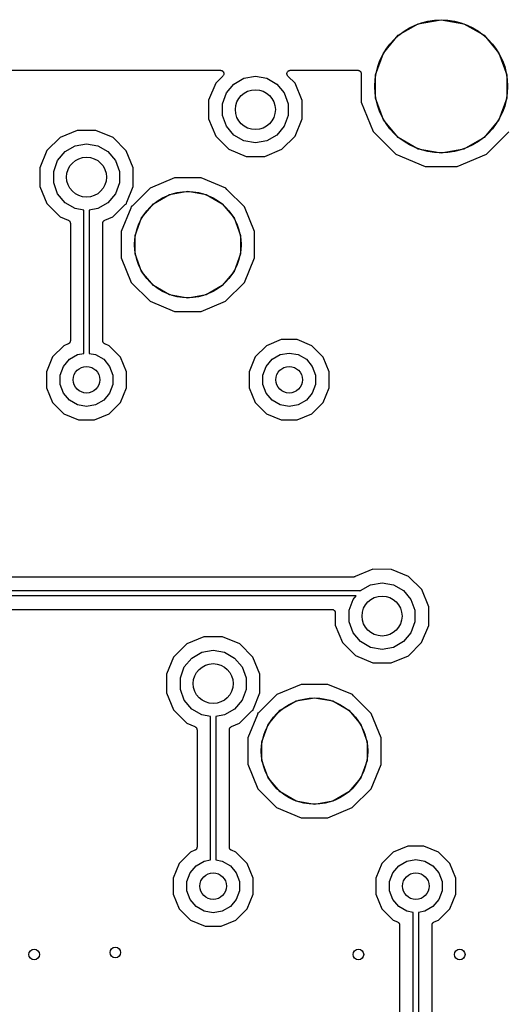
# Model space of a CAD drawing. Extents: x 88 to 361, y -189 to -115.
# Tile 28 of 36: x 246 to 264, y -152 to -115. Entities that reach past the tile are written whole.
import ezdxf

# ---------------------------------------------------------------- set-up
doc = ezdxf.new("R2010")
doc.units = 0
doc.header["$MEASUREMENT"] = 0
doc.layers.add('BLACK', color=7, linetype='CONTINUOUS')

msp = doc.modelspace()

# ---------------------------------------------------------------- linework, layer by layer
at = {"layer": 'Black'}
for p, q in [((260.324, -115.949), (261.079, -115.514)), ((261.079, -115.514), (261.938, -115.362)), ((261.938, -115.362), (262.796, -115.514)), ((262.796, -115.514), (263.551, -115.949)), ((259.764, -116.617), (260.324, -115.949)), ((263.551, -115.949), (264.111, -116.617)), ((259.466, -117.436), (259.764, -116.617)), ((264.111, -116.617), (264.409, -117.436)), ((237.214, -117.264), (253.641, -117.264)), ((253.641, -117.264), (253.657, -117.267)), ((253.657, -117.267), (253.674, -117.269)), ((253.674, -117.269), (253.679, -117.271)), ((253.679, -117.271), (253.684, -117.272)), ((253.684, -117.272), (253.699, -117.28)), ((253.699, -117.28), (253.714, -117.287)), ((253.714, -117.287), (253.718, -117.291)), ((253.718, -117.291), (253.723, -117.294)), ((253.723, -117.294), (253.733, -117.307)), ((253.733, -117.307), (253.745, -117.318)), ((253.745, -117.318), (253.747, -117.324)), ((253.747, -117.324), (253.751, -117.328)), ((253.751, -117.328), (253.757, -117.343)), ((253.757, -117.343), (253.764, -117.358)), ((253.764, -117.358), (253.764, -117.364)), ((253.764, -117.364), (253.766, -117.369)), ((253.766, -117.369), (253.766, -117.386)), ((253.766, -117.386), (253.767, -117.402)), ((253.767, -117.402), (253.766, -117.408)), ((253.766, -117.408), (253.766, -117.413)), ((256.138, -117.402), (256.139, -117.386)), ((256.139, -117.408), (256.138, -117.402)), ((256.139, -117.369), (256.141, -117.364)), ((256.139, -117.386), (256.139, -117.369)), ((256.139, -117.413), (256.139, -117.408)), ((256.141, -117.358), (256.148, -117.343)), ((256.141, -117.364), (256.141, -117.358)), ((256.148, -117.343), (256.154, -117.328)), ((256.154, -117.328), (256.158, -117.323)), ((256.158, -117.323), (256.16, -117.318)), ((256.16, -117.318), (256.172, -117.307)), ((256.172, -117.307), (256.182, -117.294)), ((256.182, -117.294), (256.187, -117.291)), ((256.187, -117.291), (256.191, -117.287)), ((256.191, -117.287), (256.206, -117.28)), ((256.206, -117.28), (256.221, -117.272)), ((256.221, -117.272), (256.226, -117.271)), ((256.226, -117.271), (256.231, -117.269)), ((256.231, -117.269), (256.248, -117.267)), ((256.248, -117.267), (256.264, -117.264)), ((256.264, -117.264), (258.803, -117.264)), ((258.803, -117.264), (258.814, -117.266)), ((258.814, -117.266), (258.825, -117.266)), ((258.825, -117.266), (258.835, -117.27)), ((258.835, -117.27), (258.846, -117.272)), ((258.846, -117.272), (258.856, -117.277)), ((258.856, -117.277), (258.867, -117.281)), ((258.867, -117.281), (258.875, -117.288)), ((258.875, -117.288), (258.885, -117.294)), ((258.885, -117.294), (258.892, -117.303)), ((258.892, -117.303), (258.9, -117.31)), ((258.9, -117.31), (258.906, -117.319)), ((258.906, -117.319), (258.913, -117.328)), ((258.913, -117.328), (258.917, -117.338)), ((258.917, -117.338), (258.922, -117.348)), ((258.922, -117.348), (258.924, -117.359)), ((258.924, -117.359), (258.928, -117.369)), ((258.928, -117.369), (258.928, -117.38)), ((258.928, -117.38), (258.93, -117.391)), ((258.93, -117.391), (258.929, -118.468)), ((253.463, -117.748), (253.195, -118.394)), ((253.731, -117.481), (253.463, -117.748)), ((253.74, -117.467), (253.731, -117.481)), ((253.751, -117.455), (253.74, -117.467)), ((253.753, -117.45), (253.751, -117.455)), ((253.756, -117.445), (253.753, -117.45)), ((253.76, -117.429), (253.756, -117.445)), ((253.766, -117.413), (253.76, -117.429)), ((254.146, -117.784), (254.523, -117.566)), ((254.523, -117.566), (254.952, -117.491)), ((254.952, -117.491), (255.382, -117.566)), ((255.382, -117.566), (255.759, -117.784)), ((256.145, -117.429), (256.139, -117.413)), ((256.149, -117.445), (256.145, -117.429)), ((256.152, -117.449), (256.149, -117.445)), ((256.154, -117.455), (256.152, -117.449)), ((256.165, -117.467), (256.154, -117.455)), ((256.174, -117.481), (256.165, -117.467)), ((256.443, -117.751), (256.174, -117.481)), ((256.71, -118.397), (256.443, -117.751)), ((259.466, -118.308), (259.466, -117.436)), ((264.409, -117.436), (264.409, -118.308)), ((253.717, -118.527), (253.866, -118.118)), ((253.866, -118.118), (254.146, -117.784)), ((255.759, -117.784), (256.039, -118.118)), ((256.039, -118.118), (256.188, -118.527)), ((253.195, -118.394), (253.195, -119.093)), ((256.71, -119.096), (256.71, -118.397)), ((258.929, -118.468), (259.386, -119.574)), ((259.764, -119.127), (259.466, -118.308)), ((264.409, -118.308), (264.111, -119.127)), ((253.717, -118.963), (253.717, -118.527)), ((256.188, -118.527), (256.188, -118.963)), ((253.195, -119.093), (253.462, -119.739)), ((253.866, -119.372), (253.717, -118.963)), ((256.188, -118.963), (256.039, -119.372)), ((256.442, -119.742), (256.71, -119.096)), ((260.324, -119.794), (259.764, -119.127)), ((264.111, -119.127), (263.551, -119.794)), ((248.254, -119.527), (247.608, -119.794)), ((248.954, -119.528), (248.254, -119.527)), ((249.599, -119.796), (248.954, -119.528)), ((254.146, -119.706), (253.866, -119.372)), ((256.039, -119.372), (255.759, -119.706)), ((259.386, -119.574), (260.231, -120.42)), ((263.639, -120.423), (264.486, -119.578)), ((247.608, -119.794), (247.113, -120.288)), ((250.093, -120.291), (249.599, -119.796)), ((253.462, -119.739), (253.956, -120.234)), ((254.523, -119.924), (254.146, -119.706)), ((254.952, -119.999), (254.523, -119.924)), ((255.382, -119.924), (254.952, -119.999)), ((255.759, -119.706), (255.382, -119.924)), ((255.947, -120.236), (256.442, -119.742)), ((261.079, -120.23), (260.324, -119.794)), ((263.551, -119.794), (262.796, -120.23)), ((247.113, -120.288), (246.845, -120.934)), ((247.516, -120.658), (247.796, -120.324)), ((247.796, -120.324), (248.173, -120.106)), ((248.173, -120.106), (248.602, -120.031)), ((248.602, -120.031), (249.032, -120.106)), ((249.032, -120.106), (249.409, -120.324)), ((249.409, -120.324), (249.689, -120.658)), ((250.36, -120.937), (250.093, -120.291)), ((253.956, -120.234), (254.601, -120.502)), ((255.301, -120.503), (255.947, -120.236)), ((261.938, -120.381), (261.079, -120.23)), ((262.796, -120.23), (261.938, -120.381)), ((247.367, -121.067), (247.516, -120.658)), ((249.689, -120.658), (249.838, -121.067)), ((254.601, -120.502), (255.301, -120.503)), ((260.231, -120.42), (261.337, -120.879)), ((262.533, -120.88), (263.639, -120.423)), ((246.845, -120.934), (246.845, -121.633)), ((247.367, -121.503), (247.367, -121.067)), ((249.838, -121.067), (249.838, -121.503)), ((250.36, -121.636), (250.36, -120.937)), ((261.337, -120.879), (262.533, -120.88)), ((251.916, -121.317), (250.994, -121.698)), ((252.914, -121.317), (251.916, -121.317)), ((253.835, -121.7), (252.914, -121.317)), ((246.845, -121.633), (247.112, -122.279)), ((247.516, -121.912), (247.367, -121.503)), ((249.838, -121.503), (249.689, -121.912)), ((250.112, -122.232), (250.36, -121.636)), ((250.994, -121.698), (250.319, -122.371)), ((251.726, -121.938), (252.412, -121.817)), ((252.412, -121.817), (253.099, -121.938)), ((253.883, -121.748), (253.835, -121.7)), ((254.54, -122.406), (253.883, -121.748)), ((247.796, -122.246), (247.516, -121.912)), ((249.689, -121.912), (249.409, -122.246)), ((251.122, -122.287), (251.726, -121.938)), ((253.099, -121.938), (253.703, -122.287)), ((247.112, -122.279), (247.606, -122.774)), ((248.173, -122.464), (247.796, -122.246)), ((248.502, -122.522), (248.173, -122.464)), ((248.502, -127.919), (248.502, -122.522)), ((249.032, -122.464), (248.702, -122.522)), ((248.702, -122.522), (248.702, -127.919)), ((249.409, -122.246), (249.032, -122.464)), ((249.597, -122.776), (250.06, -122.314)), ((250.267, -122.452), (249.905, -123.324)), ((250.06, -122.314), (250.076, -122.303)), ((250.076, -122.303), (250.091, -122.291)), ((250.091, -122.291), (250.094, -122.29)), ((250.094, -122.29), (250.096, -122.289)), ((250.096, -122.289), (250.104, -122.286)), ((250.103, -122.27), (250.108, -122.251)), ((250.103, -122.272), (250.103, -122.27)), ((250.103, -122.275), (250.103, -122.272)), ((250.104, -122.286), (250.103, -122.275)), ((250.108, -122.251), (250.112, -122.232)), ((250.271, -122.434), (250.267, -122.452)), ((250.276, -122.415), (250.271, -122.434)), ((250.283, -122.396), (250.275, -122.398)), ((250.275, -122.398), (250.276, -122.409)), ((250.276, -122.409), (250.276, -122.412)), ((250.276, -122.412), (250.276, -122.415)), ((250.286, -122.394), (250.283, -122.396)), ((250.288, -122.393), (250.286, -122.394)), ((250.304, -122.382), (250.288, -122.393)), ((250.319, -122.371), (250.304, -122.382)), ((250.674, -122.821), (251.122, -122.287)), ((253.703, -122.287), (254.151, -122.821)), ((254.921, -123.328), (254.54, -122.406)), ((247.606, -122.774), (247.916, -122.903)), ((247.916, -122.903), (247.923, -122.908)), ((247.923, -122.908), (247.931, -122.911)), ((247.931, -122.911), (247.942, -122.919)), ((247.942, -122.919), (247.953, -122.927)), ((247.953, -122.927), (247.958, -122.934)), ((247.958, -122.934), (247.965, -122.939)), ((247.965, -122.939), (247.972, -122.951)), ((247.972, -122.951), (247.98, -122.962)), ((247.98, -122.962), (247.983, -122.97)), ((249.222, -122.97), (249.225, -122.962)), ((249.225, -122.962), (249.233, -122.951)), ((249.233, -122.951), (249.24, -122.939)), ((249.24, -122.939), (249.247, -122.933)), ((249.247, -122.933), (249.252, -122.927)), ((249.252, -122.927), (249.263, -122.919)), ((249.263, -122.919), (249.274, -122.911)), ((249.274, -122.911), (249.282, -122.908)), ((249.282, -122.908), (249.289, -122.903)), ((249.289, -122.903), (249.597, -122.776)), ((250.435, -123.476), (250.674, -122.821)), ((254.151, -122.821), (254.39, -123.476)), ((247.983, -122.97), (247.987, -122.977)), ((247.987, -122.977), (247.989, -122.991)), ((247.989, -122.991), (247.993, -123.004)), ((247.993, -123.004), (247.993, -123.012)), ((247.993, -123.012), (247.994, -123.021)), ((247.994, -123.021), (247.994, -127.44)), ((249.21, -123.021), (249.212, -123.012)), ((249.21, -127.44), (249.21, -123.021)), ((249.212, -123.004), (249.216, -122.991)), ((249.212, -123.012), (249.212, -123.004)), ((249.216, -122.991), (249.218, -122.977)), ((249.218, -122.977), (249.222, -122.97)), ((249.905, -123.324), (249.904, -124.322)), ((254.92, -124.326), (254.921, -123.328)), ((250.435, -124.174), (250.435, -123.476)), ((254.39, -123.476), (254.39, -124.174)), ((249.904, -124.322), (250.285, -125.244)), ((250.674, -124.829), (250.435, -124.174)), ((254.39, -124.174), (254.151, -124.829)), ((254.537, -125.248), (254.92, -124.326)), ((251.122, -125.363), (250.674, -124.829)), ((254.151, -124.829), (253.703, -125.363)), ((250.285, -125.244), (250.99, -125.95)), ((251.726, -125.712), (251.122, -125.363)), ((253.703, -125.363), (253.099, -125.712)), ((253.831, -125.952), (254.537, -125.248)), ((252.412, -125.833), (251.726, -125.712)), ((253.099, -125.712), (252.412, -125.833)), ((250.99, -125.95), (251.911, -126.333)), ((252.909, -126.333), (253.831, -125.952)), ((251.911, -126.333), (252.909, -126.333)), ((255.924, -127.397), (255.369, -127.626)), ((256.524, -127.397), (255.924, -127.397)), ((257.078, -127.627), (256.524, -127.397)), ((247.749, -127.626), (247.325, -128.05)), ((247.916, -127.557), (247.749, -127.626)), ((247.923, -127.552), (247.916, -127.557)), ((247.931, -127.55), (247.923, -127.552)), ((247.942, -127.541), (247.931, -127.55)), ((247.953, -127.533), (247.942, -127.541)), ((247.958, -127.527), (247.953, -127.533)), ((247.965, -127.521), (247.958, -127.527)), ((247.972, -127.509), (247.965, -127.521)), ((247.98, -127.498), (247.972, -127.509)), ((247.983, -127.49), (247.98, -127.498)), ((247.987, -127.483), (247.983, -127.49)), ((247.989, -127.469), (247.987, -127.483)), ((247.993, -127.456), (247.989, -127.469)), ((247.994, -127.44), (247.993, -127.448)), ((247.993, -127.448), (247.993, -127.456)), ((249.212, -127.448), (249.21, -127.44)), ((249.212, -127.456), (249.212, -127.448)), ((249.216, -127.47), (249.212, -127.456)), ((249.218, -127.483), (249.216, -127.47)), ((249.222, -127.49), (249.218, -127.483)), ((249.225, -127.498), (249.222, -127.49)), ((249.233, -127.509), (249.225, -127.498)), ((249.24, -127.521), (249.233, -127.509)), ((249.247, -127.527), (249.24, -127.521)), ((249.252, -127.533), (249.247, -127.527)), ((249.263, -127.541), (249.252, -127.533)), ((249.274, -127.55), (249.263, -127.541)), ((249.282, -127.553), (249.274, -127.55)), ((249.289, -127.557), (249.282, -127.553)), ((249.458, -127.627), (249.289, -127.557)), ((249.882, -128.052), (249.458, -127.627)), ((255.369, -127.626), (254.945, -128.05)), ((257.502, -128.052), (257.078, -127.627)), ((247.325, -128.05), (247.095, -128.604)), ((247.733, -128.403), (247.957, -128.136)), ((247.957, -128.136), (248.259, -127.962)), ((248.259, -127.962), (248.502, -127.919)), ((248.702, -127.919), (248.946, -127.962)), ((248.946, -127.962), (249.248, -128.136)), ((249.248, -128.136), (249.472, -128.403)), ((250.111, -128.606), (249.882, -128.052)), ((254.945, -128.05), (254.715, -128.604)), ((255.353, -128.403), (255.577, -128.136)), ((255.577, -128.136), (255.879, -127.962)), ((255.879, -127.962), (256.222, -127.901)), ((256.222, -127.901), (256.566, -127.962)), ((256.566, -127.962), (256.868, -128.136)), ((256.868, -128.136), (257.092, -128.403)), ((257.731, -128.606), (257.502, -128.052)), ((247.614, -128.731), (247.733, -128.403)), ((249.472, -128.403), (249.591, -128.731)), ((255.234, -128.731), (255.353, -128.403)), ((257.092, -128.403), (257.211, -128.731)), ((247.095, -128.604), (247.094, -129.204)), ((247.614, -129.079), (247.614, -128.731)), ((249.591, -128.731), (249.591, -129.079)), ((250.11, -129.206), (250.111, -128.606)), ((254.715, -128.604), (254.714, -129.204)), ((255.234, -129.079), (255.234, -128.731)), ((257.211, -128.731), (257.211, -129.079)), ((257.73, -129.206), (257.731, -128.606)), ((247.094, -129.204), (247.323, -129.758)), ((247.733, -129.407), (247.614, -129.079)), ((249.591, -129.079), (249.472, -129.407)), ((249.88, -129.76), (250.11, -129.206)), ((254.714, -129.204), (254.943, -129.758)), ((255.353, -129.407), (255.234, -129.079)), ((257.211, -129.079), (257.092, -129.407)), ((257.5, -129.76), (257.73, -129.206)), ((247.957, -129.674), (247.733, -129.407)), ((249.472, -129.407), (249.248, -129.674)), ((255.577, -129.674), (255.353, -129.407)), ((257.092, -129.407), (256.868, -129.674)), ((247.323, -129.758), (247.747, -130.183)), ((248.259, -129.848), (247.957, -129.674)), ((248.602, -129.909), (248.259, -129.848)), ((248.946, -129.848), (248.602, -129.909)), ((249.248, -129.674), (248.946, -129.848)), ((249.456, -130.184), (249.88, -129.76)), ((254.943, -129.758), (255.367, -130.183)), ((255.879, -129.848), (255.577, -129.674)), ((256.222, -129.909), (255.879, -129.848)), ((256.566, -129.848), (256.222, -129.909)), ((256.868, -129.674), (256.566, -129.848)), ((257.076, -130.184), (257.5, -129.76)), ((247.747, -130.183), (248.301, -130.413)), ((248.901, -130.413), (249.456, -130.184)), ((255.367, -130.183), (255.921, -130.413)), ((256.521, -130.413), (257.076, -130.184)), ((248.301, -130.413), (248.901, -130.413)), ((255.921, -130.413), (256.521, -130.413)), ((259.367, -136.037), (258.709, -136.309)), ((260.066, -136.038), (259.367, -136.037)), ((260.712, -136.306), (260.066, -136.038)), ((258.642, -136.33), (241.739, -136.33)), ((258.648, -136.329), (258.642, -136.33)), ((258.653, -136.329), (258.648, -136.329)), ((258.669, -136.325), (258.653, -136.329)), ((258.686, -136.322), (258.669, -136.325)), ((258.691, -136.319), (258.686, -136.322)), ((258.696, -136.318), (258.691, -136.319)), ((258.709, -136.309), (258.696, -136.318)), ((258.909, -136.834), (259.286, -136.616)), ((259.286, -136.616), (259.715, -136.541)), ((259.715, -136.541), (260.144, -136.616)), ((260.144, -136.616), (260.521, -136.834)), ((261.206, -136.801), (260.712, -136.306)), ((241.522, -136.838), (258.858, -136.838)), ((258.738, -137.038), (241.642, -137.038)), ((258.629, -137.168), (258.738, -137.038)), ((258.858, -136.838), (258.862, -136.839)), ((258.862, -136.839), (258.866, -136.838)), ((258.866, -136.838), (258.879, -136.842)), ((258.879, -136.842), (258.892, -136.844)), ((258.892, -136.844), (258.896, -136.846)), ((258.896, -136.846), (258.898, -136.847)), ((258.898, -136.847), (258.909, -136.834)), ((260.521, -136.834), (260.801, -137.168)), ((261.473, -137.447), (261.206, -136.801)), ((258.48, -137.577), (258.629, -137.168)), ((260.801, -137.168), (260.95, -137.577)), ((242.55, -137.546), (257.83, -137.546)), ((257.83, -137.546), (257.841, -137.548)), ((257.841, -137.548), (257.853, -137.548)), ((257.853, -137.548), (257.863, -137.551)), ((257.863, -137.551), (257.874, -137.553)), ((257.874, -137.553), (257.884, -137.559)), ((257.884, -137.559), (257.894, -137.563)), ((257.894, -137.563), (257.902, -137.57)), ((257.902, -137.57), (257.912, -137.575)), ((257.912, -137.575), (257.919, -137.584)), ((257.919, -137.584), (257.928, -137.591)), ((257.928, -137.591), (257.933, -137.601)), ((257.933, -137.601), (257.94, -137.609)), ((257.94, -137.609), (257.944, -137.62)), ((257.944, -137.62), (257.95, -137.629)), ((257.95, -137.629), (257.952, -137.64)), ((257.952, -137.64), (257.955, -137.651)), ((257.955, -137.651), (257.955, -137.662)), ((257.955, -137.662), (257.957, -137.673)), ((257.957, -137.673), (257.957, -138.143)), ((258.48, -138.013), (258.48, -137.577)), ((260.95, -137.577), (260.95, -138.013)), ((261.472, -138.146), (261.473, -137.447)), ((257.957, -138.143), (258.224, -138.789)), ((258.629, -138.422), (258.48, -138.013)), ((260.95, -138.013), (260.801, -138.422)), ((261.204, -138.792), (261.472, -138.146)), ((258.909, -138.756), (258.629, -138.422)), ((260.801, -138.422), (260.521, -138.756)), ((252.371, -138.844), (251.876, -139.338)), ((253.017, -138.577), (252.371, -138.844)), ((253.716, -138.578), (253.017, -138.577)), ((254.362, -138.846), (253.716, -138.578)), ((254.856, -139.341), (254.362, -138.846)), ((258.224, -138.789), (258.718, -139.284)), ((259.286, -138.974), (258.909, -138.756)), ((260.521, -138.756), (260.144, -138.974)), ((260.709, -139.286), (261.204, -138.792)), ((252.559, -139.374), (252.936, -139.156)), ((252.936, -139.156), (253.365, -139.081)), ((253.365, -139.081), (253.794, -139.156)), ((253.794, -139.156), (254.171, -139.374)), ((259.715, -139.049), (259.286, -138.974)), ((260.144, -138.974), (259.715, -139.049)), ((251.876, -139.338), (251.608, -139.984)), ((252.279, -139.708), (252.559, -139.374)), ((254.171, -139.374), (254.451, -139.708)), ((255.123, -139.987), (254.856, -139.341)), ((258.718, -139.284), (259.364, -139.552)), ((259.364, -139.552), (260.063, -139.553)), ((260.063, -139.553), (260.709, -139.286)), ((251.608, -139.984), (251.607, -140.683)), ((252.13, -140.117), (252.279, -139.708)), ((254.451, -139.708), (254.6, -140.117)), ((255.122, -140.686), (255.123, -139.987)), ((252.13, -140.553), (252.13, -140.117)), ((254.6, -140.117), (254.6, -140.553)), ((256.678, -140.367), (255.756, -140.748)), ((257.676, -140.367), (256.678, -140.367)), ((258.598, -140.75), (257.676, -140.367)), ((251.607, -140.683), (251.874, -141.329)), ((252.279, -140.962), (252.13, -140.553)), ((254.6, -140.553), (254.451, -140.962)), ((254.875, -141.282), (255.122, -140.686)), ((252.559, -141.296), (252.279, -140.962)), ((254.451, -140.962), (254.171, -141.296)), ((255.756, -140.748), (255.082, -141.421)), ((255.885, -141.337), (256.488, -140.988)), ((256.488, -140.988), (257.175, -140.867)), ((257.175, -140.867), (257.862, -140.988)), ((257.862, -140.988), (258.465, -141.337)), ((258.645, -140.798), (258.598, -140.75)), ((259.302, -141.456), (258.645, -140.798)), ((251.874, -141.329), (252.368, -141.824)), ((252.936, -141.514), (252.559, -141.296)), ((254.171, -141.296), (253.794, -141.514)), ((254.359, -141.826), (254.822, -141.364)), ((254.822, -141.364), (254.838, -141.353)), ((254.838, -141.353), (254.854, -141.341)), ((254.854, -141.341), (254.856, -141.34)), ((254.856, -141.34), (254.858, -141.339)), ((254.858, -141.339), (254.867, -141.336)), ((254.865, -141.325), (254.866, -141.322)), ((254.867, -141.336), (254.865, -141.325)), ((254.866, -141.32), (254.871, -141.301)), ((254.866, -141.322), (254.866, -141.32)), ((254.871, -141.301), (254.875, -141.282)), ((255.034, -141.484), (255.029, -141.502)), ((255.039, -141.465), (255.034, -141.484)), ((255.046, -141.446), (255.037, -141.448)), ((255.037, -141.448), (255.039, -141.459)), ((255.039, -141.459), (255.038, -141.462)), ((255.038, -141.462), (255.039, -141.465)), ((255.048, -141.444), (255.046, -141.446)), ((255.051, -141.443), (255.048, -141.444)), ((255.066, -141.432), (255.051, -141.443)), ((255.082, -141.421), (255.066, -141.432)), ((255.436, -141.871), (255.885, -141.337)), ((258.465, -141.337), (258.914, -141.871)), ((259.683, -142.378), (259.302, -141.456)), ((252.368, -141.824), (252.679, -141.953)), ((253.265, -141.572), (252.936, -141.514)), ((253.265, -146.969), (253.265, -141.572)), ((253.794, -141.514), (253.465, -141.572)), ((253.465, -141.572), (253.465, -146.969)), ((254.052, -141.953), (254.359, -141.826)), ((255.029, -141.502), (254.667, -142.374)), ((252.679, -141.953), (252.686, -141.958)), ((252.686, -141.958), (252.694, -141.961)), ((252.694, -141.961), (252.704, -141.969)), ((252.704, -141.969), (252.716, -141.977)), ((252.716, -141.977), (252.721, -141.984)), ((252.721, -141.984), (252.727, -141.989)), ((252.727, -141.989), (252.734, -142.001)), ((252.734, -142.001), (252.743, -142.012)), ((252.743, -142.012), (252.745, -142.02)), ((252.745, -142.02), (252.749, -142.027)), ((252.749, -142.027), (252.752, -142.041)), ((252.752, -142.041), (252.756, -142.054)), ((252.756, -142.054), (252.756, -142.062)), ((252.756, -142.062), (252.757, -142.071)), ((252.757, -142.071), (252.757, -146.49)), ((253.973, -142.071), (253.974, -142.062)), ((253.973, -146.49), (253.973, -142.071)), ((253.974, -142.054), (253.978, -142.041)), ((253.974, -142.062), (253.974, -142.054)), ((253.978, -142.041), (253.981, -142.027)), ((253.981, -142.027), (253.985, -142.02)), ((253.985, -142.02), (253.987, -142.012)), ((253.987, -142.012), (253.996, -142.001)), ((253.996, -142.001), (254.003, -141.989)), ((254.003, -141.989), (254.009, -141.983)), ((254.009, -141.983), (254.014, -141.977)), ((254.014, -141.977), (254.026, -141.969)), ((254.026, -141.969), (254.036, -141.961)), ((254.036, -141.961), (254.044, -141.958)), ((254.044, -141.958), (254.052, -141.953)), ((255.198, -142.526), (255.436, -141.871)), ((258.914, -141.871), (259.152, -142.526)), ((254.667, -142.374), (254.667, -143.372)), ((255.198, -143.224), (255.198, -142.526)), ((259.152, -142.526), (259.152, -143.224)), ((259.683, -143.376), (259.683, -142.378)), ((255.436, -143.879), (255.198, -143.224)), ((259.152, -143.224), (258.914, -143.879)), ((254.667, -143.372), (255.048, -144.294)), ((259.3, -144.298), (259.683, -143.376)), ((255.885, -144.413), (255.436, -143.879)), ((258.914, -143.879), (258.465, -144.413)), ((255.048, -144.294), (255.752, -145)), ((256.488, -144.762), (255.885, -144.413)), ((258.465, -144.413), (257.862, -144.762)), ((258.594, -145.002), (259.3, -144.298)), ((257.175, -144.883), (256.488, -144.762)), ((257.862, -144.762), (257.175, -144.883)), ((255.752, -145), (256.674, -145.383)), ((257.672, -145.383), (258.594, -145.002)), ((256.674, -145.383), (257.672, -145.383)), ((252.678, -146.607), (252.512, -146.676)), ((252.686, -146.602), (252.678, -146.607)), ((252.694, -146.6), (252.686, -146.602)), ((252.704, -146.591), (252.694, -146.6)), ((252.716, -146.583), (252.704, -146.591)), ((252.721, -146.577), (252.716, -146.583)), ((252.727, -146.571), (252.721, -146.577)), ((252.734, -146.559), (252.727, -146.571)), ((252.743, -146.548), (252.734, -146.559)), ((252.745, -146.54), (252.743, -146.548)), ((252.749, -146.533), (252.745, -146.54)), ((252.752, -146.519), (252.749, -146.533)), ((252.756, -146.506), (252.752, -146.519)), ((252.757, -146.49), (252.756, -146.498)), ((252.756, -146.498), (252.756, -146.506)), ((253.974, -146.498), (253.973, -146.49)), ((253.974, -146.506), (253.974, -146.498)), ((253.978, -146.52), (253.974, -146.506)), ((253.981, -146.533), (253.978, -146.52)), ((253.985, -146.54), (253.981, -146.533)), ((253.987, -146.548), (253.985, -146.54)), ((253.996, -146.559), (253.987, -146.548)), ((254.003, -146.571), (253.996, -146.559)), ((254.009, -146.577), (254.003, -146.571)), ((254.014, -146.583), (254.009, -146.577)), ((254.026, -146.591), (254.014, -146.583)), ((254.036, -146.6), (254.026, -146.591)), ((254.044, -146.603), (254.036, -146.6)), ((254.051, -146.607), (254.044, -146.603)), ((254.22, -146.677), (254.051, -146.607)), ((260.686, -146.447), (260.132, -146.676)), ((261.286, -146.447), (260.686, -146.447)), ((261.84, -146.677), (261.286, -146.447)), ((252.512, -146.676), (252.087, -147.1)), ((252.72, -147.186), (253.022, -147.012)), ((253.022, -147.012), (253.265, -146.969)), ((253.465, -146.969), (253.708, -147.012)), ((253.708, -147.012), (254.01, -147.186)), ((254.644, -147.102), (254.22, -146.677)), ((260.132, -146.676), (259.707, -147.1)), ((260.34, -147.186), (260.642, -147.012)), ((260.642, -147.012), (260.985, -146.951)), ((260.985, -146.951), (261.328, -147.012)), ((261.328, -147.012), (261.63, -147.186)), ((262.264, -147.102), (261.84, -146.677)), ((252.087, -147.1), (251.857, -147.654)), ((252.496, -147.453), (252.72, -147.186)), ((254.01, -147.186), (254.234, -147.453)), ((254.873, -147.656), (254.644, -147.102)), ((259.707, -147.1), (259.477, -147.654)), ((260.116, -147.453), (260.34, -147.186)), ((261.63, -147.186), (261.854, -147.453)), ((262.493, -147.656), (262.264, -147.102)), ((251.857, -147.654), (251.857, -148.254)), ((252.376, -147.781), (252.496, -147.453)), ((252.376, -148.129), (252.376, -147.781)), ((254.234, -147.453), (254.354, -147.781)), ((254.354, -147.781), (254.354, -148.129)), ((254.873, -148.256), (254.873, -147.656)), ((259.477, -147.654), (259.477, -148.254)), ((259.996, -147.781), (260.116, -147.453)), ((259.996, -148.129), (259.996, -147.781)), ((261.854, -147.453), (261.974, -147.781)), ((261.974, -147.781), (261.974, -148.129)), ((262.493, -148.256), (262.493, -147.656)), ((252.496, -148.457), (252.376, -148.129)), ((254.354, -148.129), (254.234, -148.457)), ((260.116, -148.457), (259.996, -148.129)), ((261.974, -148.129), (261.854, -148.457)), ((251.857, -148.254), (252.086, -148.808)), ((252.72, -148.724), (252.496, -148.457)), ((254.234, -148.457), (254.01, -148.724)), ((254.643, -148.81), (254.873, -148.256)), ((259.477, -148.254), (259.706, -148.808)), ((260.34, -148.724), (260.116, -148.457)), ((261.854, -148.457), (261.63, -148.724)), ((262.263, -148.81), (262.493, -148.256)), ((252.086, -148.808), (252.51, -149.233)), ((253.022, -148.898), (252.72, -148.724)), ((254.01, -148.724), (253.708, -148.898)), ((254.218, -149.234), (254.643, -148.81)), ((259.706, -148.808), (260.13, -149.233)), ((260.642, -148.898), (260.34, -148.724)), ((261.63, -148.724), (261.328, -148.898)), ((261.838, -149.234), (262.263, -148.81)), ((252.51, -149.233), (253.064, -149.463)), ((253.365, -148.959), (253.022, -148.898)), ((253.708, -148.898), (253.365, -148.959)), ((253.664, -149.463), (254.218, -149.234)), ((260.13, -149.233), (260.299, -149.303)), ((260.885, -148.941), (260.642, -148.898)), ((260.885, -157.439), (260.885, -148.941)), ((261.328, -148.898), (261.085, -148.941)), ((261.085, -148.941), (261.085, -157.48)), ((261.672, -149.303), (261.838, -149.234)), ((253.064, -149.463), (253.664, -149.463)), ((260.299, -149.303), (260.306, -149.307)), ((260.306, -149.307), (260.313, -149.31)), ((260.313, -149.31), (260.324, -149.319)), ((260.324, -149.319), (260.336, -149.327)), ((260.336, -149.327), (260.341, -149.333)), ((260.341, -149.333), (260.347, -149.339)), ((260.347, -149.339), (260.354, -149.351)), ((260.354, -149.351), (260.363, -149.362)), ((260.363, -149.362), (260.365, -149.37)), ((260.365, -149.37), (260.369, -149.377)), ((260.369, -149.377), (260.372, -149.39)), ((260.372, -149.39), (260.376, -149.404)), ((260.376, -149.404), (260.376, -149.412)), ((260.376, -149.412), (260.377, -149.42)), ((260.377, -149.42), (260.377, -157.176)), ((261.593, -149.42), (261.594, -149.412)), ((261.593, -157.467), (261.593, -149.42)), ((261.594, -149.404), (261.598, -149.391)), ((261.594, -149.412), (261.594, -149.404)), ((261.598, -149.391), (261.601, -149.377)), ((261.601, -149.377), (261.605, -149.37)), ((261.605, -149.37), (261.607, -149.362)), ((261.607, -149.362), (261.616, -149.351)), ((261.616, -149.351), (261.623, -149.339)), ((261.623, -149.339), (261.629, -149.333)), ((261.629, -149.333), (261.634, -149.327)), ((261.634, -149.327), (261.646, -149.319)), ((261.646, -149.319), (261.656, -149.31)), ((261.656, -149.31), (261.664, -149.308)), ((261.664, -149.308), (261.672, -149.303))]:
    msp.add_line(p, q, dxfattribs=at)
for centre, radius in [((261.938, -117.872), 2.5), ((254.952, -118.745), 0.7506), ((248.602, -121.285), 0.7506), ((252.412, -123.825), 2), ((248.602, -128.905), 0.5), ((256.222, -128.905), 0.5), ((259.715, -137.795), 0.7506), ((253.365, -140.335), 0.7506), ((257.175, -142.875), 2), ((253.365, -147.955), 0.5), ((260.985, -147.955), 0.5), ((246.634, -150.527), 0.2), ((249.685, -150.452), 0.2), ((258.826, -150.527), 0.2), ((262.636, -150.527), 0.2)]:
    msp.add_circle(centre, radius, dxfattribs=at)

doc.saveas('drawing.dxf')
